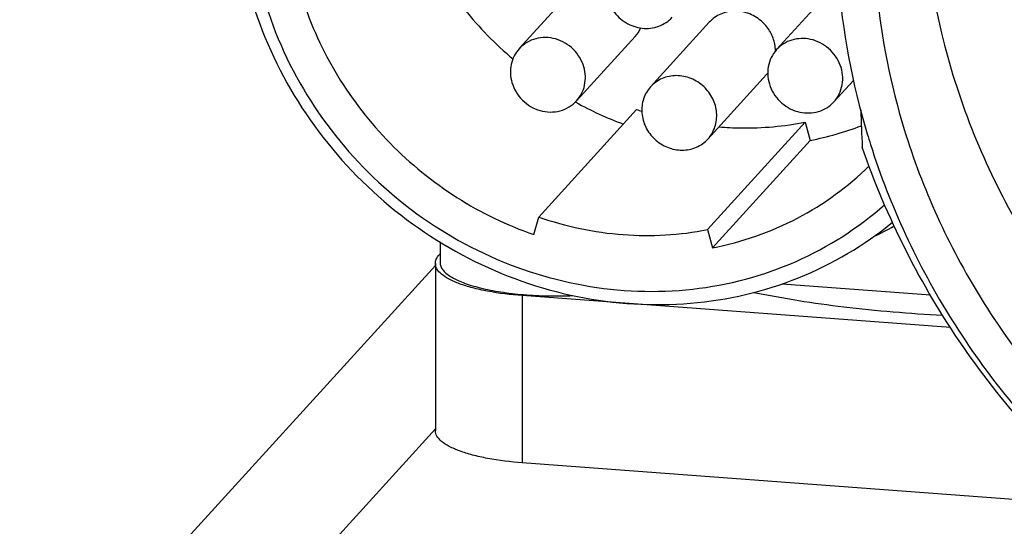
# Model space of a CAD drawing. Header units: millimetres. Extents: x 0 to 420, y 0 to 297.
# Tile 16 of 42: x 154.19 to 164.36, y 105.42 to 110.65. Entities that reach past the tile are written whole.
import ezdxf

# ---------------------------------------------------------------- set-up
doc = ezdxf.new("R2010")
doc.units = ezdxf.units.MM
doc.header["$LTSCALE"] = 23.1
doc.layers.add('COMPONENTS', color=7, linetype='CONTINUOUS')

msp = doc.modelspace()

# ---------------------------------------------------------------- linework, layer by layer
at = {"layer": 'COMPONENTS', "color": 7, "linetype": 'CONTINUOUS'}
for p, q in [((159.95362, 111.01514), (159.3476, 110.34967)), ((162.6101, 111.00503), (162.00409, 110.33956)), ((161.30982, 110.62183), (160.7038, 109.95636)), ((160.54511, 110.47649), (159.93909, 109.81102)), ((161.90131, 110.08318), (161.29529, 109.41771)), ((162.797, 110.0221), (162.59558, 109.80092)), ((159.54907, 108.61289), (160.5591, 109.722)), ((161.2908, 108.48292), (162.30083, 109.59203)), ((162.30083, 109.59203), (162.35208, 109.40343)), ((161.34206, 108.29431), (162.35208, 109.40343)), ((159.49788, 108.43193), (159.54907, 108.61289)), ((161.2908, 108.48292), (161.34206, 108.29431)), ((158.52968, 108.35582), (158.52971, 108.1428)), ((158.52019, 108.2215), (158.5297, 108.23194)), ((158.48131, 108.11364), (126.60254, 73.10734)), ((158.48131, 108.13466), (158.48159, 106.41013)), ((162.06075, 107.9241), (163.59168, 107.80986)), ((163.80021, 107.47216), (159.3783, 107.80213)), ((165.41656, 105.62703), (159.37858, 106.0776))]:
    msp.add_line(p, q, dxfattribs=at)
at = {"layer": 'COMPONENTS', "color": 9, "linetype": 'CONTINUOUS'}
for p, q in [((159.3783, 107.80213), (159.37858, 106.0776)), ((158.48159, 106.42766), (128.04045, 73.00004))]:
    msp.add_line(p, q, dxfattribs=at)
at = {"layer": 'COMPONENTS', "color": 7, "linetype": 'CONTINUOUS'}
for centre, radius, start, end in [((161.79986, 113.20439), 3.88692, 219.105019, 229.62246), ((160.28762, 110.71034), 0.34782, 317.75953, 334.935103), ((161.60328, 110.32309), 0.38932, 0.373619, 10.910961), ((161.64641, 110.31533), 0.34476, 317.679771, 320.805638), ((161.75873, 113.14094), 3.81107, 241.349239, 249.485032), ((161.70856, 113.0402), 3.51166, 250.893305, 251.81476), ((216.16788, 111.73656), 53.33352, 182.169033, 182.58152), ((161.71477, 112.63749), 3.29626, 281.147993, 290.698932), ((170.31582, 111.6892), 7.70195, 196.743334, 197.595221), ((161.32509, 111.91133), 3.8832, 295.646505, 299.182869)]:
    msp.add_arc(centre, radius, start, end, dxfattribs=at)
for points, knots in [([(157.69866, 114.0463), (157.51958, 113.83789), (157.2144, 113.3682), (156.95598, 112.56503), (156.9089, 111.70981), (157.07515, 110.85538), (157.44323, 110.05283), (157.99063, 109.3498), (158.68379, 108.78803), (159.22013, 108.52814), (159.49788, 108.43193)], [0, 0, 0, 0, 0.11951057, 0.2402455, 0.36300688, 0.48806587, 0.61514953, 0.74352304, 0.87215985, 1, 1, 1, 1]), ([(163.51307, 112.14126), (163.51318, 111.46698), (163.71768, 110.09815), (164.58537, 108.20591), (165.94207, 106.59894), (167.67613, 105.41004), (169.64649, 104.73671), (171.69297, 104.63856), (173.64333, 105.12806), (174.77717, 105.82954), (175.26843, 106.25317)], [0, 0, 0, 0, 0.1243824, 0.25118708, 0.37941148, 0.50761724, 0.6343721, 0.75868467, 0.88033687, 1, 1, 1, 1]), ([(156.40602, 112.04786), (156.40609, 111.65816), (156.52316, 110.86713), (157.02033, 109.77183), (157.7986, 108.83836), (158.79502, 108.14253), (159.92994, 107.74033), (161.11275, 107.66654), (162.2458, 107.92954), (162.91011, 108.32119), (163.19987, 108.55968)], [0, 0, 0, 0, 0.12431003, 0.2510325, 0.37918562, 0.50736093, 0.63414558, 0.75854073, 0.88028924, 1, 1, 1, 1]), ([(156.54904, 111.97796), (156.5491, 111.60101), (156.66417, 110.83568), (157.15212, 109.77889), (157.9145, 108.8836), (158.8878, 108.22471), (159.9919, 107.85697), (161.13592, 107.81347), (162.22228, 108.10037), (162.85003, 108.50167), (163.12074, 108.74267)], [0, 0, 0, 0, 0.12442122, 0.2512831, 0.37955796, 0.50778494, 0.63451966, 0.7587763, 0.88036481, 1, 1, 1, 1]), ([(162.62102, 111.61558), (162.62105, 111.43581), (162.64824, 110.71162), (162.78349, 109.99193), (162.94039, 109.47039)], [0, 0, 0, 0, 0.24816139, 1, 1, 1, 1]), ([(163.00806, 111.5867), (163.00809, 111.42795), (163.03048, 110.78859), (163.14178, 110.15267), (163.27134, 109.6897)], [0, 0, 0, 0, 0.24824087, 1, 1, 1, 1]), ([(160.31789, 110.74086), (160.35211, 110.69169), (160.44194, 110.60743), (160.61356, 110.54805), (160.79072, 110.56683), (160.88931, 110.63234), (160.92684, 110.67357)], [0, 0, 0, 0, 0.25812232, 0.51289837, 0.75975886, 1, 1, 1, 1]), ([(161.85897, 110.62322), (161.8207, 110.6589), (161.73109, 110.71628), (161.57698, 110.74691), (161.42592, 110.71701), (161.34263, 110.65786), (161.3098, 110.6218)], [0, 0, 0, 0, 0.25870384, 0.51241831, 0.75886991, 1, 1, 1, 1]), ([(161.98556, 110.39678), (161.97737, 110.43945), (161.94644, 110.52317), (161.89123, 110.59314), (161.85897, 110.62322)], [0, 0, 0, 0, 0.49620918, 1, 1, 1, 1]), ([(160.01469, 110.1606), (159.99504, 110.2283), (159.91842, 110.35536), (159.73043, 110.46615), (159.51533, 110.47217), (159.39203, 110.39848), (159.34749, 110.34954)], [0, 0, 0, 0, 0.2554846, 0.51177848, 0.76019147, 1, 1, 1, 1]), ([(162.35485, 110.44546), (162.29208, 110.45908), (162.15947, 110.4563), (162.04609, 110.38566), (162.00421, 110.3397)], [0, 0, 0, 0, 0.50809914, 1, 1, 1, 1]), ([(162.59545, 109.80078), (162.6395, 109.84913), (162.701, 109.97681), (162.67735, 110.1879), (162.55365, 110.36436), (162.42301, 110.43067), (162.35485, 110.44546)], [0, 0, 0, 0, 0.23980215, 0.48806424, 0.74425532, 1, 1, 1, 1]), ([(159.34749, 110.34954), (159.30668, 110.3047), (159.24778, 110.18898), (159.25456, 110.06017), (159.272, 110.00009)], [0, 0, 0, 0, 0.49219739, 1, 1, 1, 1]), ([(162.00421, 110.3397), (161.96016, 110.29135), (161.89866, 110.16367), (161.92231, 109.95258), (162.04601, 109.77612), (162.17665, 109.70981), (162.24481, 109.69502)], [0, 0, 0, 0, 0.23980215, 0.48806424, 0.74425532, 1, 1, 1, 1]), ([(159.9392, 109.81115), (159.98002, 109.85599), (160.03891, 109.97171), (160.03213, 110.10052), (160.01469, 110.1606)], [0, 0, 0, 0, 0.49219739, 1, 1, 1, 1]), ([(159.272, 110.00009), (159.29166, 109.93239), (159.36828, 109.80533), (159.55627, 109.69454), (159.77136, 109.68852), (159.89466, 109.76221), (159.9392, 109.81115)], [0, 0, 0, 0, 0.2554846, 0.51177848, 0.76019147, 1, 1, 1, 1]), ([(161.25295, 109.95775), (161.21469, 109.99343), (161.12511, 110.0508), (160.97102, 110.08142), (160.81999, 110.05157), (160.73668, 109.99246), (160.70385, 109.95641)], [0, 0, 0, 0, 0.25870874, 0.51241147, 0.75887039, 1, 1, 1, 1]), ([(160.70385, 109.95641), (160.67153, 109.92093), (160.62098, 109.83418), (160.60407, 109.6838), (160.64586, 109.53514), (160.7085, 109.45142), (160.74614, 109.41633)], [0, 0, 0, 0, 0.2412561, 0.48769785, 0.74128429, 1, 1, 1, 1]), ([(161.29525, 109.41766), (161.32756, 109.45314), (161.37811, 109.53989), (161.39502, 109.69027), (161.35323, 109.83894), (161.2906, 109.92265), (161.25295, 109.95775)], [0, 0, 0, 0, 0.2412561, 0.48769785, 0.74128429, 1, 1, 1, 1]), ([(162.24481, 109.69502), (162.30758, 109.6814), (162.44019, 109.68418), (162.55357, 109.75482), (162.59545, 109.80078)], [0, 0, 0, 0, 0.50809914, 1, 1, 1, 1]), ([(163.27134, 109.6897), (163.44339, 109.07487), (163.95581, 107.87871), (165.14939, 106.33619), (166.43813, 105.33112), (167.58948, 104.74177), (168.79172, 104.30832), (170.36373, 104.06536), (171.931, 104.24816), (173.09779, 104.64364), (173.91346, 105.05692), (174.65688, 105.5803), (175.09589, 105.9969), (175.29848, 106.21938)], [0, 0, 0, 0, 0.1267368, 0.25494323, 0.38340434, 0.44745252, 0.51110075, 0.63650202, 0.75940559, 0.82012069, 0.8803639, 0.94026983, 1, 1, 1, 1]), ([(161.41011, 109.54235), (161.485, 109.53631), (161.78264, 109.52232), (162.08228, 109.54893), (162.30083, 109.59203)], [0, 0, 0, 0, 0.25222262, 1, 1, 1, 1]), ([(160.74614, 109.41633), (160.7844, 109.38065), (160.87399, 109.32327), (161.02808, 109.29265), (161.1791, 109.32251), (161.26241, 109.38162), (161.29525, 109.41766)], [0, 0, 0, 0, 0.25870874, 0.51241147, 0.75887039, 1, 1, 1, 1]), ([(177.0871, 107.18385), (176.74114, 106.55731), (175.84441, 105.40262), (174.02372, 104.17183), (171.88632, 103.54295), (169.61743, 103.56507), (167.4051, 104.22994), (165.42863, 105.47963), (163.84856, 107.21029), (163.13831, 108.60714), (162.88848, 109.33437)], [0, 0, 0, 0, 0.11950946, 0.23944202, 0.36128138, 0.48585609, 0.61310321, 0.7421457, 0.87159938, 1, 1, 1, 1]), ([(162.97419, 109.36098), (163.17497, 108.72784), (163.74623, 107.50213), (165.02831, 105.93327), (166.38913, 104.92033), (167.59564, 104.33245), (168.8505, 103.9052), (170.48434, 103.67797), (172.10747, 103.8859), (173.31482, 104.30606), (174.15888, 104.73998), (174.92866, 105.28604), (175.38389, 105.71907), (175.59424, 105.95008)], [0, 0, 0, 0, 0.12699303, 0.2553078, 0.38374743, 0.44774734, 0.51133527, 0.63661919, 0.75944, 0.82012993, 0.88036132, 0.94026574, 1, 1, 1, 1]), ([(161.34206, 108.29431), (161.64596, 108.35424), (162.23646, 108.55892), (162.74281, 108.92634), (162.96094, 109.14046)], [0, 0, 0, 0, 0.50332893, 1, 1, 1, 1]), ([(159.54907, 108.61289), (159.82925, 108.51583), (160.41106, 108.393), (161.00551, 108.42666), (161.2908, 108.48292)], [0, 0, 0, 0, 0.50487635, 1, 1, 1, 1]), ([(158.48131, 108.13472), (158.48131, 108.14967), (158.48925, 108.18212), (158.50854, 108.20871), (158.52019, 108.2215)], [0, 0, 0, 0, 0.46347118, 1, 1, 1, 1]), ([(159.3783, 107.80213), (159.25805, 107.8111), (159.08527, 107.8318), (158.87034, 107.87925), (158.73778, 107.91986), (158.6299, 107.96585), (158.54914, 108.01641), (158.49575, 108.07126), (158.4813, 108.1152), (158.48131, 108.13472)], [0, 0, 0, 0, 0.36072683, 0.51908069, 0.65798886, 0.77492925, 0.86890797, 0.94160291, 1, 1, 1, 1]), ([(158.52971, 108.14279), (158.52972, 108.13031), (158.53503, 108.10374), (158.55727, 108.0665), (158.59257, 108.03097), (158.64044, 107.99704), (158.70046, 107.96481), (158.77207, 107.93458), (158.85453, 107.90667), (158.98269, 107.87166), (159.16302, 107.83696), (159.39734, 107.80989), (159.64671, 107.7974), (159.81671, 107.79919), (159.90216, 107.80276)], [0, 0, 0, 0, 0.02529485, 0.05353821, 0.08679578, 0.12617545, 0.17212628, 0.22468847, 0.28363318, 0.34854937, 0.49397389, 0.65549913, 0.82655486, 1, 1, 1, 1]), ([(161.76897, 107.83617), (162.07628, 107.77322), (162.72455, 107.67242), (163.37804, 107.61844), (163.71912, 107.60107)], [0, 0, 0, 0, 0.47876211, 1, 1, 1, 1]), ([(159.37858, 106.0776), (159.25834, 106.08657), (159.08556, 106.10727), (158.87062, 106.15472), (158.73806, 106.19533), (158.63018, 106.24132), (158.54942, 106.29188), (158.49603, 106.34673), (158.48158, 106.39067), (158.48159, 106.41019)], [0, 0, 0, 0, 0.36072683, 0.51908069, 0.65798886, 0.77492925, 0.86890797, 0.94160291, 1, 1, 1, 1])]:
    msp.add_open_spline(points, degree=3, knots=knots, dxfattribs=at)

doc.saveas('drawing.dxf')
